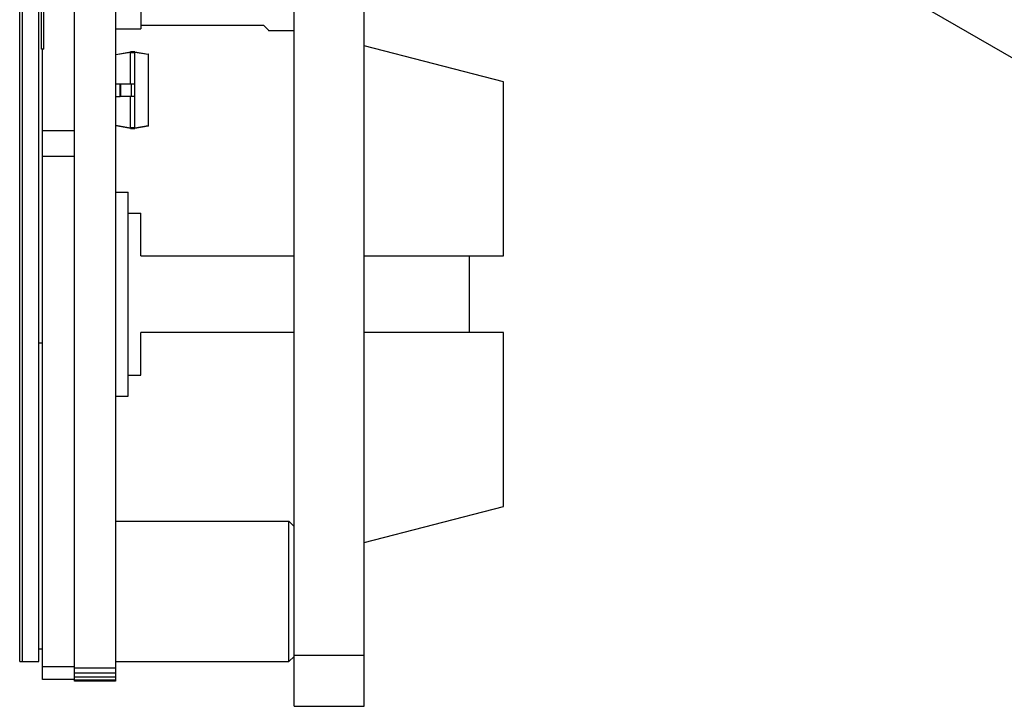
# Model space of a CAD drawing. Header units: inches. Extents: x -128 to 290, y -30 to 138.
# Tile 9 of 15: x 94 to 132, y -23 to 4. Entities that reach past the tile are written whole.
import ezdxf

# ---------------------------------------------------------------- set-up
doc = ezdxf.new("R2010")
doc.units = ezdxf.units.IN
doc.header["$LTSCALE"] = 1.21
doc.header["$MEASUREMENT"] = 0
doc.header["$PDMODE"] = 3
doc.header["$PDSIZE"] = 0.3125
doc.layers.get('0').update_dxf_attribs({"linetype": 'CONTINUOUS'})
doc.layers.get('Defpoints').update_dxf_attribs({"linetype": 'CONTINUOUS'})
doc.layers.add('DIM', color=3, linetype='CONTINUOUS')
doc.styles.get("Standard").update_dxf_attribs({"font": 'txt', "width": 0.8})
doc.dimstyles.get("Standard").update_dxf_attribs({"dimtxt": 0.15625, "dimasz": 0.1875, "dimexe": 0.125, "dimexo": 0.0625, "dimgap": 0.09, "dimtad": 0, "dimtih": 1, "dimtoh": 1, "dimzin": 4, "dimdsep": 46, "dimtxsty": 'STANDARD', "dimblk": '_FILLED', "dimblk1": '_FILLED', "dimblk2": '_FILLED', "dimcen": 0.09, "dimazin": 1, "dimtp": 0.01, "dimtm": 0.01, "dimtfac": 1, "dimtofl": 0, "dimtmove": 0, "dimatfit": 3, "dimldrblk": '_FILLED', "dimfxl": 1, "dimtolj": 1, "dimtzin": 4, "dimarcsym": 0})

# ---------------------------------------------------------------- blocks, each defined once
blk = doc.blocks.new('_FILLED')
at = {"color": 0, "linetype": 'ByBlock'}
blk.add_solid([(0, 0), (-1, 0.167), (-1, -0.167)], dxfattribs=at)
blk = doc.blocks.new('*D18')
at = {"layer": 'Defpoints', "color": 0}
for p in [(107.314, 47.308), (138.972, 40.874), (157.741, 6.322), (143.751, -1.755), (107.314, -22.792)]:
    blk.add_point(p, dxfattribs=at)
at = {"layer": 'DIM', "color": 0, "lineweight": -2}
for p, q in [((107.314, 47.371), (107.314, 48.436)), ((157.795, 6.353), (168.999, 12.822))]:
    blk.add_line(p, q, dxfattribs=at)
for start, end in [(61.46944, 88.58978), (31.41022, 58.53056)]:
    blk.add_arc((107.314, -22.792), 71.103, start, end, dxfattribs=at)
at = {"layer": 'DIM', "color": 0, "lineweight": -2, "xscale": 1.75, "yscale": 1.75, "zscale": 1.75}
for p, rotation in [((107.314, 48.311), 179.2948916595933), ((168.891, 12.76), 300.7051083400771)]:
    blk.add_blockref('_FILLED', p, dxfattribs=dict(at, rotation=rotation))
at = {"layer": 'DIM', "color": 0, "insert": (142.866, 38.785), "char_height": 2, "attachment_point": 5, "rotation": 330}
blk.add_mtext('\\A1;60%%d', dxfattribs=at)

msp = doc.modelspace()

# ---------------------------------------------------------------- linework, layer by layer
at = {"color": 7, "linetype": 'Continuous'}
for p, q in [((95.964, -21.802), (95.964, 47.308)), ((97.564, 47.308), (97.564, -21.802)), ((104.564, -22.792), (104.564, 47.308)), ((107.314, -22.792), (107.314, 47.308)), ((93.814, -21.042), (93.814, 46.558)), ((94.764, 2.958), (94.764, 24.958)), ((118.069, 11.072), (140.286, -1.755)), ((93.914, 6.458), (93.914, -21.042)), ((94.564, -21.042), (94.564, 6.458)), ((94.664, 2.958), (94.664, 6.458)), ((98.564, 6.258), (98.564, 3.758)), ((98.564, 3.908), (103.364, 3.908)), ((103.564, 3.708), (103.364, 3.908)), ((97.564, 3.758), (98.564, 3.758)), ((103.564, 3.708), (103.564, 3.683)), ((104.564, 3.683), (103.564, 3.683)), ((112.764, 1.679), (107.314, 3.09)), ((94.764, 2.958), (94.664, 2.958)), ((94.714, -21.742), (94.714, 2.958)), ((97.581, 2.757), (98.149, 2.857)), ((98.149, 2.837), (97.581, 2.737)), ((97.581, 2.737), (97.581, 2.757)), ((97.581, 1.607), (97.581, 2.737)), ((98.329, 2.857), (98.149, 2.857)), ((98.149, 2.857), (98.149, 2.837)), ((98.149, 1.607), (98.149, 2.837)), ((98.149, 2.837), (98.329, 2.837)), ((98.329, 2.857), (98.848, 2.766)), ((98.329, 2.857), (98.329, 2.837)), ((98.329, -0.123), (98.329, 2.837)), ((98.848, 2.746), (98.329, 2.837)), ((98.848, 2.766), (98.848, 2.746)), ((98.848, 2.746), (98.848, -0.032)), ((98.848, 2.746), (98.864, 2.746)), ((98.864, -0.032), (98.864, 2.746)), ((97.564, 1.607), (97.744, 1.607)), ((97.744, 1.107), (97.744, 1.607)), ((97.744, 1.607), (97.762, 1.607)), ((97.762, 1.607), (97.762, 1.107)), ((97.762, 1.607), (98.175, 1.607)), ((98.175, 1.607), (98.175, 1.107)), ((98.175, 1.607), (98.329, 1.607)), ((112.764, -5.142), (112.764, 1.679)), ((97.564, 1.107), (97.744, 1.107)), ((97.581, -0.023), (97.581, 1.107)), ((97.762, 1.107), (97.744, 1.107)), ((98.175, 1.107), (97.762, 1.107)), ((98.149, -0.123), (98.149, 1.107)), ((98.329, 1.107), (98.175, 1.107)), ((95.964, -0.242), (94.714, -0.242)), ((97.581, -0.023), (98.149, -0.123)), ((97.581, -0.043), (97.581, -0.023)), ((98.149, -0.143), (97.581, -0.043)), ((98.329, -0.123), (98.149, -0.123)), ((98.149, -0.123), (98.149, -0.143)), ((98.149, -0.143), (98.329, -0.143)), ((98.329, -0.123), (98.848, -0.032)), ((98.848, -0.051), (98.329, -0.143)), ((98.329, -0.123), (98.329, -0.143)), ((98.864, -0.032), (98.848, -0.032)), ((98.848, -0.032), (98.848, -0.051)), ((95.964, -1.242), (94.714, -1.242)), ((97.564, -2.642), (98.064, -2.642)), ((98.064, -10.642), (98.064, -2.642)), ((98.064, -3.467), (98.564, -3.467)), ((98.564, -5.142), (98.564, -3.467)), ((98.564, -5.142), (104.564, -5.142)), ((107.314, -5.142), (112.764, -5.142)), ((111.424, -5.142), (111.424, -8.142)), ((98.564, -9.817), (98.564, -8.142)), ((104.564, -8.142), (98.564, -8.142)), ((112.764, -8.142), (107.314, -8.142)), ((112.764, -14.963), (112.764, -8.142)), ((94.564, -8.542), (94.714, -8.542)), ((98.064, -9.817), (98.564, -9.817)), ((97.564, -10.642), (98.064, -10.642)), ((107.314, -16.373), (112.764, -14.963)), ((97.564, -15.542), (104.364, -15.542)), ((104.364, -15.542), (104.564, -15.742)), ((104.364, -21.042), (104.364, -15.542)), ((94.564, -20.542), (94.714, -20.542)), ((104.564, -20.792), (107.314, -20.792)), ((93.814, -21.042), (94.564, -21.042)), ((97.564, -21.042), (104.364, -21.042)), ((104.364, -21.042), (104.564, -20.842)), ((95.964, -21.242), (94.714, -21.242)), ((97.564, -21.292), (95.964, -21.292)), ((97.564, -21.487), (95.964, -21.487)), ((95.964, -21.742), (94.714, -21.742)), ((97.564, -21.652), (95.964, -21.652)), ((97.564, -21.763), (95.964, -21.763)), ((97.564, -21.802), (95.964, -21.802)), ((104.564, -22.792), (107.314, -22.792))]:
    msp.add_line(p, q, dxfattribs=at)
for centre, start, end in [((98.844, 2.746), 0, 80), ((98.844, -0.032), 280, 0)]:
    msp.add_arc(centre, 0.02, start, end, dxfattribs=at)

# ---------------------------------------------------------------- dimensions: what is measured, and where the dimension line sits
at = {"layer": 'DIM'}
dim = msp.add_angular_dim_2l(base=(138.972, 40.874), line1=((143.751, -1.755), (157.741, 6.322)), line2=((107.314, -22.792), (107.314, 47.308)), dimstyle='STANDARD', override={"dimtxt": 2, "dimasz": 1.75, "dimtih": 0, "dimtoh": 0, "dimzin": 0, "dimcen": 0.198, "dimadec": 0, "dimazin": 0, "dimtp": 0, "dimtm": 0, "dimtdec": 4, "dimtzin": 0}, dxfattribs=at)
dim.commit()
dim.dimension.update_dxf_attribs({"geometry": '*D18', "text_midpoint": (142.866, 38.785)})

doc.saveas('drawing.dxf')
